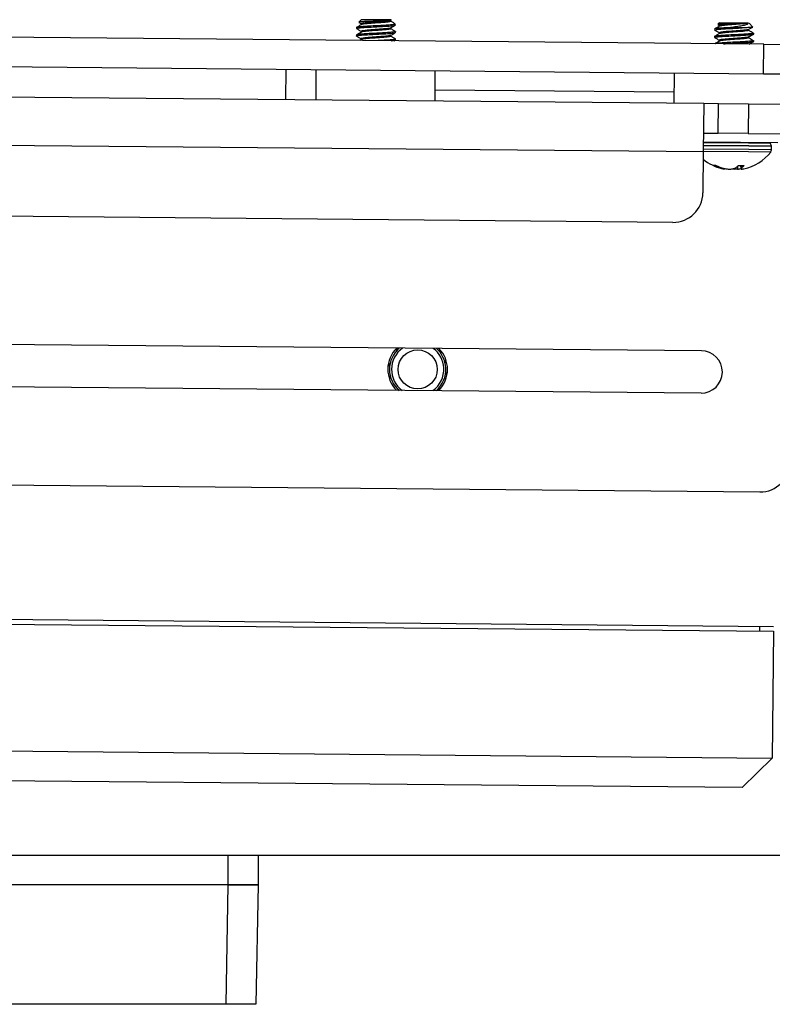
# Model space of a CAD drawing. Header units: inches. Extents: x 0.3 to 33.8, y 0.2 to 21.7.
# Tile 4 of 209: x 3.308 to 3.938, y 9.107 to 9.931. Entities that reach past the tile are written whole.
import ezdxf

# ---------------------------------------------------------------- set-up
doc = ezdxf.new("R2010")
doc.units = ezdxf.units.IN
doc.header["$MEASUREMENT"] = 0

msp = doc.modelspace()

# ---------------------------------------------------------------- linework, layer by layer
at = {"color": 7, "linetype": 'Continuous', "lineweight": 25}
for p, q in [((3.59386, 9.93128), (3.59176, 9.92922)), ((3.61884, 9.93105), (3.59386, 9.93128)), ((3.61893, 9.93096), (3.61884, 9.93105)), ((3.62271, 9.92711), (3.62156, 9.92828)), ((3.89384, 9.92853), (3.89271, 9.92742)), ((3.91036, 9.92838), (3.89384, 9.92853)), ((3.91137, 9.92837), (3.91036, 9.92838)), ((3.91837, 9.92831), (3.91786, 9.92831)), ((3.92192, 9.92515), (3.91883, 9.9283)), ((3.93118, 9.91079), (2.13125, 9.92725)), ((3.58989, 9.92473), (3.58988, 9.92394)), ((3.6211, 9.92712), (3.6227, 9.92711)), ((3.62265, 9.92052), (3.62266, 9.9213)), ((3.89272, 9.92723), (3.89411, 9.9264)), ((3.91299, 9.92445), (3.90045, 9.92456)), ((3.92266, 9.91926), (3.92266, 9.92004)), ((3.58983, 9.91848), (3.58983, 9.91769)), ((3.59396, 9.91466), (3.5926, 9.91389)), ((3.62155, 9.91362), (3.62254, 9.91419)), ((3.6226, 9.91427), (3.6226, 9.91505)), ((3.88983, 9.91721), (3.88983, 9.91643)), ((3.9226, 9.91301), (3.92261, 9.91379)), ((3.93095, 9.88579), (3.93118, 9.91079)), ((3.93118, 9.91079), (3.95618, 9.91056)), ((3.93095, 9.88579), (2.13102, 9.90226)), ((3.53074, 9.86445), (3.53097, 9.88945)), ((3.55596, 9.88922), (3.55574, 9.86422)), ((3.65573, 9.86331), (3.65596, 9.88831)), ((3.85595, 9.88648), (3.85572, 9.86148)), ((3.95595, 9.88556), (3.93095, 9.88579)), ((2.23079, 9.87634), (3.88072, 9.86125)), ((3.65582, 9.87256), (3.85581, 9.87073)), ((3.88072, 9.86125), (3.88035, 9.8205)), ((3.88072, 9.86125), (3.89322, 9.86113)), ((3.89299, 9.83614), (3.89322, 9.86113)), ((3.89322, 9.86113), (3.91822, 9.86091)), ((3.91822, 9.86091), (3.91799, 9.83591)), ((3.91822, 9.86091), (3.98997, 9.86025)), ((3.88035, 9.8205), (2.23042, 9.8356)), ((3.88049, 9.83625), (3.89299, 9.83614)), ((3.91799, 9.83591), (3.89299, 9.83614)), ((3.91799, 9.83591), (3.98974, 9.83525)), ((3.91821, 9.82056), (3.88035, 9.8209)), ((3.91851, 9.82255), (3.88037, 9.8229)), ((3.91852, 9.82565), (3.8804, 9.826)), ((3.91854, 9.82543), (3.8804, 9.82577)), ((3.94292, 9.82808), (3.88042, 9.82865)), ((3.91821, 9.82788), (3.88042, 9.82823)), ((3.93677, 9.82771), (3.91821, 9.82788)), ((3.93757, 9.82238), (3.91851, 9.82255)), ((3.93756, 9.82547), (3.91852, 9.82565)), ((3.9376, 9.82525), (3.91854, 9.82543)), ((3.93756, 9.82547), (3.93677, 9.82771)), ((3.93757, 9.82238), (3.9376, 9.82525)), ((3.88035, 9.8205), (3.88004, 9.78625)), ((3.93686, 9.82039), (3.91821, 9.82056)), ((3.88898, 9.80934), (3.89074, 9.80933)), ((3.89395, 9.80719), (3.894, 9.80796)), ((3.89492, 9.80688), (3.89395, 9.80719)), ((3.89497, 9.8076), (3.89492, 9.80688)), ((3.89622, 9.80717), (3.89741, 9.80686)), ((3.89758, 9.80626), (3.89764, 9.80681)), ((3.89843, 9.80625), (3.89848, 9.80665)), ((3.90649, 9.80678), (3.90722, 9.80707)), ((3.90902, 9.80845), (3.90909, 9.80615)), ((3.91016, 9.80915), (3.91409, 9.80911)), ((3.91172, 9.80913), (3.91201, 9.80612)), ((3.91172, 9.80913), (3.91201, 9.80613)), ((3.91206, 9.80673), (3.91183, 9.80913)), ((3.9123, 9.80703), (3.91206, 9.80673)), ((3.9121, 9.80913), (3.9123, 9.80703)), ((3.91429, 9.80893), (3.91428, 9.80907)), ((3.85481, 9.76148), (2.25488, 9.77612)), ((3.87883, 9.65396), (3.18137, 9.66034)), ((3.62359, 9.65417), (3.62371, 9.65621)), ((3.62442, 9.65628), (3.62428, 9.65491)), ((3.6179, 9.64233), (3.61681, 9.64136)), ((3.61697, 9.6424), (3.61809, 9.64333)), ((3.6636, 9.64579), (3.66481, 9.64499)), ((3.66508, 9.64397), (3.66389, 9.64482)), ((3.61732, 9.63286), (3.61845, 9.63205)), ((3.61875, 9.63107), (3.61757, 9.63185)), ((3.66535, 9.63443), (3.66426, 9.63353)), ((3.66445, 9.63453), (3.66549, 9.63546)), ((3.8785, 9.61856), (3.18104, 9.62494)), ((3.65876, 9.62269), (3.65866, 9.62097)), ((3.65792, 9.6204), (3.65806, 9.62195)), ((2.12782, 9.55227), (3.92775, 9.5358)), ((1.83931, 9.4424), (3.93922, 9.4232)), ((1.83927, 9.4384), (3.93918, 9.4192)), ((3.92742, 9.4233), (3.92738, 9.4193)), ((3.93918, 9.4192), (3.93821, 9.31296)), ((1.8383, 9.33217), (3.93821, 9.31296)), ((3.91298, 9.28819), (3.93821, 9.31296)), ((3.91298, 9.28819), (1.86307, 9.30694)), ((2.5075, 9.23171), (4.3075, 9.23171)), ((3.4825, 9.20671), (3.4825, 9.23171)), ((3.5075, 9.23171), (3.5075, 9.20671)), ((3.4825, 9.20671), (2.4325, 9.20671)), ((3.4825, 9.20671), (2.4325, 9.20671)), ((3.48076, 9.10671), (3.4825, 9.20671)), ((3.5075, 9.20671), (3.4825, 9.20671)), ((3.4825, 9.20671), (3.5075, 9.20671)), ((3.5075, 9.20671), (3.50575, 9.10671)), ((3.48076, 9.10671), (2.43424, 9.10671)), ((3.50575, 9.10671), (3.48076, 9.10671))]:
    msp.add_line(p, q, dxfattribs=at)
msp.add_circle((3.64117, 9.63843), 0.0164, dxfattribs=at)
for centre, radius, start, end in [((3.93616, 9.8275), 0.000644, 19.47588, 89.47588), ((3.93435, 9.82241), 0.00322, 321.14163, 359.47588), ((3.93695, 9.82526), 0.000644, 359.47588, 19.47588), ((3.90558, 9.84559), 0.04017, 230.98208, 256.30176), ((3.90558, 9.84559), 0.04017, 282.64999, 321.14163), ((3.90432, 9.83879), 0.03326, 242.98221, 251.82347), ((3.9073, 9.84177), 0.03633, 243.90894, 252.24439), ((3.90053, 9.82486), 0.01883, 252.67241, 261.00044), ((3.90577, 9.8463), 0.04031, 258.01942, 263.69941), ((3.90064, 9.82889), 0.02288, 277.36469, 284.81595), ((3.91016, 9.82852), 0.02258, 257.37366, 261.61198), ((3.89876, 9.81999), 0.01544, 303.23876, 314.52062), ((3.9054, 9.8463), 0.04031, 275.25227, 279.37856), ((3.90721, 9.80684), 0.00485, 351.52418, 358.62023), ((3.90532, 9.81631), 0.01162, 306.93888, 320.57919), ((3.91027, 9.82471), 0.01877, 277.94376, 282.65224), ((3.85504, 9.78648), 0.025, 269.47588, 359.47588), ((3.64117, 9.63843), 0.025, 134.46253, 224.5483), ((3.64117, 9.63843), 0.0236, 130.8855, 229.12455), ((3.64117, 9.63843), 0.0219, 125.55357, 233.39818), ((3.64117, 9.63843), 0.0219, 3.0933, 53.39818), ((3.64117, 9.63843), 0.0236, 3.0933, 49.01815), ((3.64117, 9.63843), 0.025, 314.97557, 44.5483), ((3.87866, 9.63626), 0.0177, 269.47588, 89.47588), ((3.64117, 9.63843), 0.0219, 305.55357, 3.0933), ((3.64117, 9.63843), 0.0236, 310.8855, 3.0933), ((3.92798, 9.5608), 0.025, 269.47588, 359.47588)]:
    msp.add_arc(centre, radius, start, end, dxfattribs=at)
for points, knots in [([(3.61885, 9.93089), (3.61892, 9.93087), (3.6192, 9.93077), (3.61826, 9.93062), (3.61607, 9.93044), (3.61263, 9.93025), (3.60839, 9.93009), (3.60379, 9.92992), (3.59935, 9.92976), (3.5955, 9.92958), (3.59289, 9.92939), (3.59164, 9.92926), (3.5918, 9.92917), (3.59183, 9.92916)], [0, 0, 0, 0, 0.028032, 0.127784, 0.22744, 0.33082, 0.43442, 0.540168, 0.647686, 0.755864, 0.867271, 0.978602, 1, 1, 1, 1]), ([(3.59189, 9.92898), (3.59196, 9.92894), (3.5927, 9.9285), (3.59344, 9.92806), (3.59412, 9.92766)], [0, 0, 0, 0, 0.088822, 1, 1, 1, 1]), ([(3.61857, 9.93071), (3.61861, 9.93069), (3.61891, 9.93054), (3.61764, 9.93028), (3.61481, 9.92991), (3.61052, 9.92956), (3.60563, 9.92921), (3.60085, 9.92887), (3.59687, 9.92851), (3.59447, 9.92814), (3.59361, 9.92786), (3.59416, 9.9277), (3.59425, 9.92767)], [0, 0, 0, 0, 0.0167347, 0.136433, 0.2561314, 0.3758298, 0.4955282, 0.6152266, 0.734925, 0.8546234, 0.9743218, 1, 1, 1, 1]), ([(3.61836, 9.93005), (3.6185, 9.93), (3.61895, 9.9298), (3.61768, 9.92949), (3.6148, 9.92913), (3.61051, 9.92878), (3.60563, 9.92843), (3.60083, 9.92809), (3.59692, 9.92773), (3.59438, 9.92738), (3.59419, 9.92715), (3.59409, 9.92704)], [0, 0, 0, 0, 0.054119, 0.174658, 0.295196, 0.415735, 0.536274, 0.656812, 0.777351, 0.89789, 1, 1, 1, 1]), ([(3.62119, 9.92852), (3.62099, 9.92863), (3.62013, 9.92914), (3.61926, 9.92966), (3.61858, 9.93006)], [0, 0, 0, 0, 0.2202259, 1, 1, 1, 1]), ([(3.6211, 9.92712), (3.62152, 9.92736), (3.62223, 9.92777), (3.62146, 9.92824), (3.62114, 9.92844)], [0, 0, 0, 0, 0.590856, 1, 1, 1, 1]), ([(3.91036, 9.92838), (3.90899, 9.92832), (3.90623, 9.9282), (3.90189, 9.92803), (3.89798, 9.92786), (3.89482, 9.92767), (3.893, 9.92749), (3.89232, 9.92734), (3.8927, 9.92726), (3.89274, 9.92726)], [0, 0, 0, 0, 0.1601496, 0.3202991, 0.4802936, 0.6462673, 0.8125953, 0.9823709, 1, 1, 1, 1]), ([(3.91137, 9.92837), (3.90982, 9.92825), (3.90672, 9.92802), (3.90181, 9.92768), (3.89761, 9.92732), (3.89483, 9.92696), (3.89368, 9.92666), (3.89417, 9.92647), (3.89432, 9.92641)], [0, 0, 0, 0, 0.184624, 0.369248, 0.553872, 0.738496, 0.92312, 1, 1, 1, 1]), ([(3.91786, 9.92831), (3.91711, 9.92819), (3.91561, 9.92794), (3.91147, 9.92759), (3.90669, 9.92724), (3.90179, 9.9269), (3.89765, 9.92654), (3.89484, 9.92621), (3.8944, 9.92598), (3.89421, 9.92588)], [0, 0, 0, 0, 0.147359, 0.294717, 0.442076, 0.589435, 0.736794, 0.884152, 1, 1, 1, 1]), ([(3.90045, 9.92456), (3.90219, 9.9248), (3.90566, 9.92526), (3.91079, 9.92604), (3.91497, 9.92678), (3.91759, 9.92758), (3.91813, 9.92808), (3.91837, 9.92831)], [0, 0, 0, 0, 0.214381, 0.428754, 0.643445, 0.841636, 1, 1, 1, 1]), ([(3.91786, 9.92831), (3.91766, 9.92831), (3.91691, 9.92832), (3.91489, 9.92834), (3.91253, 9.92836), (3.91137, 9.92837)], [0, 0, 0, 0, 0.162169, 0.591359, 1, 1, 1, 1]), ([(3.59012, 9.91757), (3.59002, 9.91759), (3.58934, 9.91775), (3.59049, 9.91802), (3.59366, 9.91839), (3.59896, 9.91873), (3.6053, 9.91906), (3.61182, 9.91939), (3.61743, 9.91973), (3.62145, 9.92008), (3.62216, 9.92032), (3.6225, 9.92044)], [0, 0, 0, 0, 0.0206369, 0.1442611, 0.2678854, 0.3915096, 0.5151339, 0.6387581, 0.7623823, 0.8860066, 1, 1, 1, 1]), ([(3.59402, 9.92091), (3.59333, 9.92052), (3.59196, 9.91974), (3.59059, 9.91896), (3.58991, 9.91857)], [0, 0, 0, 0, 0.499572, 1, 1, 1, 1]), ([(3.59408, 9.92716), (3.59339, 9.92677), (3.59202, 9.92599), (3.59065, 9.92521), (3.58996, 9.92482)], [0, 0, 0, 0, 0.499572, 1, 1, 1, 1]), ([(3.62229, 9.9214), (3.62245, 9.92135), (3.623, 9.92116), (3.62132, 9.92087), (3.6175, 9.92051), (3.61181, 9.92017), (3.60532, 9.91984), (3.59894, 9.91951), (3.59374, 9.91917), (3.59037, 9.91883), (3.59011, 9.91859), (3.58998, 9.91847)], [0, 0, 0, 0, 0.046596, 0.16789, 0.289184, 0.410478, 0.531773, 0.653067, 0.774361, 0.895656, 1, 1, 1, 1]), ([(3.59, 9.92382), (3.59068, 9.92342), (3.59203, 9.92262), (3.59339, 9.92181), (3.59406, 9.92141)], [0, 0, 0, 0, 0.500349, 1, 1, 1, 1]), ([(3.59003, 9.92394), (3.59016, 9.92405), (3.59042, 9.92429), (3.59379, 9.92464), (3.59899, 9.92498), (3.60537, 9.92531), (3.61188, 9.92564), (3.61749, 9.92598), (3.6215, 9.92632), (3.62222, 9.92657), (3.62256, 9.92669)], [0, 0, 0, 0, 0.11054, 0.239035, 0.367531, 0.496027, 0.624523, 0.753019, 0.881515, 1, 1, 1, 1]), ([(3.6211, 9.92712), (3.61994, 9.927), (3.61764, 9.92676), (3.61185, 9.92642), (3.60538, 9.92609), (3.599, 9.92576), (3.5938, 9.92542), (3.59042, 9.92507), (3.59016, 9.92483), (3.59004, 9.92472)], [0, 0, 0, 0, 0.1457671, 0.2915342, 0.4373013, 0.5830684, 0.7288355, 0.8746026, 1, 1, 1, 1]), ([(3.61845, 9.92436), (3.6182, 9.92425), (3.61767, 9.92401), (3.6147, 9.92366), (3.61048, 9.92331), (3.60557, 9.92296), (3.6008, 9.92262), (3.59681, 9.92226), (3.59442, 9.92189), (3.59356, 9.92161), (3.5941, 9.92145), (3.5942, 9.92142)], [0, 0, 0, 0, 0.1068058, 0.2306108, 0.3544158, 0.4782208, 0.6020258, 0.7258308, 0.8496358, 0.9734408, 1, 1, 1, 1]), ([(3.6183, 9.92381), (3.61844, 9.92375), (3.61889, 9.92355), (3.61762, 9.92325), (3.61474, 9.92288), (3.61046, 9.92253), (3.60557, 9.92218), (3.60077, 9.92184), (3.59686, 9.92148), (3.59433, 9.92113), (3.59413, 9.9209), (3.59404, 9.92079)], [0, 0, 0, 0, 0.054119, 0.174658, 0.295196, 0.415735, 0.536274, 0.656812, 0.777351, 0.89789, 1, 1, 1, 1]), ([(3.61848, 9.91809), (3.61916, 9.91848), (3.62054, 9.91926), (3.62191, 9.92004), (3.62259, 9.92044)], [0, 0, 0, 0, 0.499496, 1, 1, 1, 1]), ([(3.62259, 9.9214), (3.62191, 9.9218), (3.62056, 9.9226), (3.6192, 9.92341), (3.61852, 9.92381)], [0, 0, 0, 0, 0.500428, 1, 1, 1, 1]), ([(3.61853, 9.92434), (3.61922, 9.92473), (3.62059, 9.92551), (3.62196, 9.92629), (3.62265, 9.92668)], [0, 0, 0, 0, 0.499496, 1, 1, 1, 1]), ([(3.92258, 9.92004), (3.9224, 9.91992), (3.92203, 9.91967), (3.91844, 9.91932), (3.91313, 9.91898), (3.90671, 9.91865), (3.90025, 9.91832), (3.89463, 9.91798), (3.89105, 9.91762), (3.88948, 9.91736), (3.88989, 9.91722), (3.88992, 9.91721)], [0, 0, 0, 0, 0.116307, 0.241307, 0.366307, 0.491307, 0.616307, 0.741307, 0.866307, 0.991307, 1, 1, 1, 1]), ([(3.90045, 9.92456), (3.89851, 9.92445), (3.89465, 9.92423), (3.89111, 9.92387), (3.88954, 9.92361), (3.88995, 9.92347), (3.88997, 9.92346)], [0, 0, 0, 0, 0.325781, 0.651562, 0.977343, 1, 1, 1, 1]), ([(3.89028, 9.92256), (3.89012, 9.92261), (3.88949, 9.92279), (3.89103, 9.92309), (3.8947, 9.92345), (3.90028, 9.92378), (3.90681, 9.92412), (3.91093, 9.92434), (3.91299, 9.92445)], [0, 0, 0, 0, 0.06808, 0.254464, 0.440848, 0.627232, 0.813616, 1, 1, 1, 1]), ([(3.89401, 9.91964), (3.89333, 9.91925), (3.89196, 9.91847), (3.89059, 9.91769), (3.8899, 9.9173)], [0, 0, 0, 0, 0.499609, 1, 1, 1, 1]), ([(3.89407, 9.92589), (3.89338, 9.9255), (3.89201, 9.92472), (3.89064, 9.92394), (3.88996, 9.92355)], [0, 0, 0, 0, 0.499609, 1, 1, 1, 1]), ([(3.88999, 9.92256), (3.89067, 9.92216), (3.89202, 9.92136), (3.89337, 9.92055), (3.89405, 9.92015)], [0, 0, 0, 0, 0.5003, 1, 1, 1, 1]), ([(3.91862, 9.92322), (3.91848, 9.9231), (3.9182, 9.92284), (3.91546, 9.92247), (3.91145, 9.92212), (3.90662, 9.92177), (3.90176, 9.92143), (3.89755, 9.92108), (3.89478, 9.92071), (3.89362, 9.92041), (3.89412, 9.92022), (3.89426, 9.92016)], [0, 0, 0, 0, 0.118062, 0.236979, 0.355896, 0.474813, 0.59373, 0.712647, 0.831564, 0.950481, 1, 1, 1, 1]), ([(3.91862, 9.92244), (3.91848, 9.92232), (3.91819, 9.92206), (3.91545, 9.92169), (3.91145, 9.92134), (3.90662, 9.92099), (3.90174, 9.92065), (3.8976, 9.92029), (3.89478, 9.91996), (3.89434, 9.91973), (3.89415, 9.91963)], [0, 0, 0, 0, 0.128433, 0.256866, 0.385299, 0.513732, 0.642165, 0.770598, 0.899031, 1, 1, 1, 1]), ([(3.9219, 9.92512), (3.92189, 9.92505), (3.92188, 9.92491), (3.91966, 9.92473), (3.91652, 9.92457), (3.91397, 9.92448), (3.91299, 9.92445)], [0, 0, 0, 0, 0.260699, 0.538155, 0.822118, 1, 1, 1, 1]), ([(3.92231, 9.91994), (3.92169, 9.92032), (3.92042, 9.92109), (3.91914, 9.92186), (3.91848, 9.92226)], [0, 0, 0, 0, 0.484219, 1, 1, 1, 1]), ([(3.91863, 9.92322), (3.91931, 9.92361), (3.9204, 9.92423), (3.9215, 9.92486), (3.92191, 9.92509)], [0, 0, 0, 0, 0.619896, 1, 1, 1, 1]), ([(3.58994, 9.91757), (3.59062, 9.91717), (3.59198, 9.91637), (3.59333, 9.91556), (3.594, 9.91516)], [0, 0, 0, 0, 0.500349, 1, 1, 1, 1]), ([(3.61839, 9.91811), (3.61814, 9.918), (3.61761, 9.91776), (3.61464, 9.91741), (3.61042, 9.91706), (3.60551, 9.91672), (3.60074, 9.91637), (3.59675, 9.91601), (3.59436, 9.91565), (3.5935, 9.91536), (3.59404, 9.9152), (3.59414, 9.91517)], [0, 0, 0, 0, 0.106806, 0.230611, 0.354416, 0.478221, 0.602026, 0.725831, 0.849636, 0.973441, 1, 1, 1, 1]), ([(3.61824, 9.91756), (3.61838, 9.9175), (3.61883, 9.9173), (3.61757, 9.917), (3.61468, 9.91663), (3.6104, 9.91628), (3.60551, 9.91593), (3.60071, 9.91559), (3.5968, 9.91523), (3.59427, 9.91488), (3.59407, 9.91465), (3.59398, 9.91454)], [0, 0, 0, 0, 0.054119, 0.174658, 0.295196, 0.415735, 0.536274, 0.656812, 0.777351, 0.89789, 1, 1, 1, 1]), ([(3.62223, 9.91515), (3.62239, 9.9151), (3.62294, 9.91491), (3.62127, 9.91462), (3.61744, 9.91426), (3.61265, 9.91397), (3.60934, 9.9138), (3.60817, 9.91374)], [0, 0, 0, 0, 0.097795, 0.352367, 0.60694, 0.861513, 1, 1, 1, 1]), ([(3.62253, 9.91515), (3.62186, 9.91555), (3.6205, 9.91636), (3.61914, 9.91716), (3.61847, 9.91756)], [0, 0, 0, 0, 0.500428, 1, 1, 1, 1]), ([(3.61888, 9.91365), (3.61965, 9.91371), (3.62174, 9.91388), (3.62217, 9.91407), (3.62245, 9.91419)], [0, 0, 0, 0, 0.371053, 1, 1, 1, 1]), ([(3.89023, 9.91631), (3.89006, 9.91636), (3.88944, 9.91654), (3.89097, 9.91684), (3.89464, 9.9172), (3.90024, 9.91753), (3.90671, 9.91787), (3.9131, 9.9182), (3.91852, 9.91854), (3.92179, 9.9189), (3.92312, 9.91915), (3.92262, 9.91929), (3.92261, 9.91929)], [0, 0, 0, 0, 0.043522, 0.162675, 0.281827, 0.400979, 0.520131, 0.639283, 0.758435, 0.877587, 0.996739, 1, 1, 1, 1]), ([(3.88993, 9.91631), (3.89061, 9.91591), (3.89196, 9.91511), (3.89332, 9.9143), (3.89399, 9.9139)], [0, 0, 0, 0, 0.5003, 1, 1, 1, 1]), ([(3.89395, 9.91339), (3.89327, 9.913), (3.89197, 9.91226), (3.89066, 9.91152), (3.89004, 9.91117)], [0, 0, 0, 0, 0.525007, 1, 1, 1, 1]), ([(3.92252, 9.91379), (3.92234, 9.91367), (3.92197, 9.91342), (3.91838, 9.91307), (3.91307, 9.91273), (3.90666, 9.9124), (3.90016, 9.91207), (3.89469, 9.91173), (3.89117, 9.91143), (3.89063, 9.91123), (3.89043, 9.91116)], [0, 0, 0, 0, 0.124485, 0.258274, 0.392063, 0.525852, 0.659641, 0.79343, 0.927219, 1, 1, 1, 1]), ([(3.91856, 9.91697), (3.91842, 9.91685), (3.91814, 9.91659), (3.9154, 9.91622), (3.9114, 9.91587), (3.90657, 9.91552), (3.9017, 9.91518), (3.89749, 9.91483), (3.89472, 9.91446), (3.89357, 9.91416), (3.89406, 9.91397), (3.89421, 9.91391)], [0, 0, 0, 0, 0.118062, 0.236979, 0.355896, 0.474813, 0.59373, 0.712647, 0.831564, 0.950481, 1, 1, 1, 1]), ([(3.91856, 9.9162), (3.91842, 9.91607), (3.91814, 9.91581), (3.91539, 9.91544), (3.91139, 9.91509), (3.90656, 9.91474), (3.90168, 9.9144), (3.89754, 9.91404), (3.89472, 9.91371), (3.89429, 9.91348), (3.89409, 9.91338)], [0, 0, 0, 0, 0.128433, 0.256866, 0.385299, 0.513732, 0.642165, 0.770598, 0.899031, 1, 1, 1, 1]), ([(3.89738, 9.9111), (3.89833, 9.91116), (3.90103, 9.91134), (3.90669, 9.91162), (3.91303, 9.91195), (3.91847, 9.91229), (3.92173, 9.91265), (3.92306, 9.9129), (3.92257, 9.91304), (3.92255, 9.91304)], [0, 0, 0, 0, 0.097642, 0.277131, 0.45662, 0.63611, 0.815599, 0.995088, 1, 1, 1, 1]), ([(3.92225, 9.91369), (3.92163, 9.91407), (3.92036, 9.91484), (3.91908, 9.91561), (3.91842, 9.91601)], [0, 0, 0, 0, 0.484219, 1, 1, 1, 1]), ([(3.91857, 9.91697), (3.91925, 9.91736), (3.92061, 9.91813), (3.92197, 9.91891), (3.92264, 9.91929)], [0, 0, 0, 0, 0.499911, 1, 1, 1, 1]), ([(3.91883, 9.9109), (3.91941, 9.91123), (3.92066, 9.91194), (3.92191, 9.91266), (3.92259, 9.91304)], [0, 0, 0, 0, 0.457653, 1, 1, 1, 1]), ([(3.88921, 9.80916), (3.88917, 9.80919), (3.88908, 9.80924), (3.88899, 9.80929), (3.88895, 9.80933), (3.88897, 9.80934), (3.88898, 9.80934)], [0, 0, 0, 0, 0.252692, 0.505517, 0.753442, 1, 1, 1, 1]), ([(3.89074, 9.80933), (3.89077, 9.80932), (3.89083, 9.80932), (3.89097, 9.80928), (3.89112, 9.80923), (3.89124, 9.80918), (3.8913, 9.80915), (3.89132, 9.80914)], [0, 0, 0, 0, 0.22437, 0.448414, 0.680903, 0.925575, 1, 1, 1, 1]), ([(3.89843, 9.80625), (3.8984, 9.80623), (3.89835, 9.80617), (3.89796, 9.8062), (3.89766, 9.80625), (3.89758, 9.80626)], [0, 0, 0, 0, 0.427159, 0.854349, 1, 1, 1, 1]), ([(3.90135, 9.80622), (3.9017, 9.8062), (3.90239, 9.80614), (3.90314, 9.80616), (3.90349, 9.80619), (3.90358, 9.8062)], [0, 0, 0, 0, 0.427159, 0.854349, 1, 1, 1, 1]), ([(3.90909, 9.80615), (3.90874, 9.80613), (3.90805, 9.80608), (3.9073, 9.80612), (3.90695, 9.80616), (3.90686, 9.80617)], [0, 0, 0, 0, 0.427159, 0.854349, 1, 1, 1, 1]), ([(3.90959, 9.80898), (3.90962, 9.809), (3.90968, 9.80905), (3.90982, 9.8091), (3.90999, 9.80914), (3.9101, 9.80915), (3.91016, 9.80915)], [0, 0, 0, 0, 0.252692, 0.505517, 0.753442, 1, 1, 1, 1]), ([(3.91201, 9.80613), (3.91204, 9.8061), (3.91209, 9.80605), (3.91248, 9.80607), (3.91278, 9.80611), (3.91286, 9.80612)], [0, 0, 0, 0, 0.427159, 0.854349, 1, 1, 1, 1]), ([(3.91409, 9.80911), (3.91413, 9.80911), (3.91422, 9.8091), (3.9143, 9.80907), (3.91433, 9.80902), (3.91432, 9.80897), (3.9143, 9.80894), (3.91429, 9.80893)], [0, 0, 0, 0, 0.22437, 0.448414, 0.680903, 0.925575, 1, 1, 1, 1])]:
    msp.add_open_spline(points, degree=3, knots=knots, dxfattribs=at)

doc.saveas('drawing.dxf')
